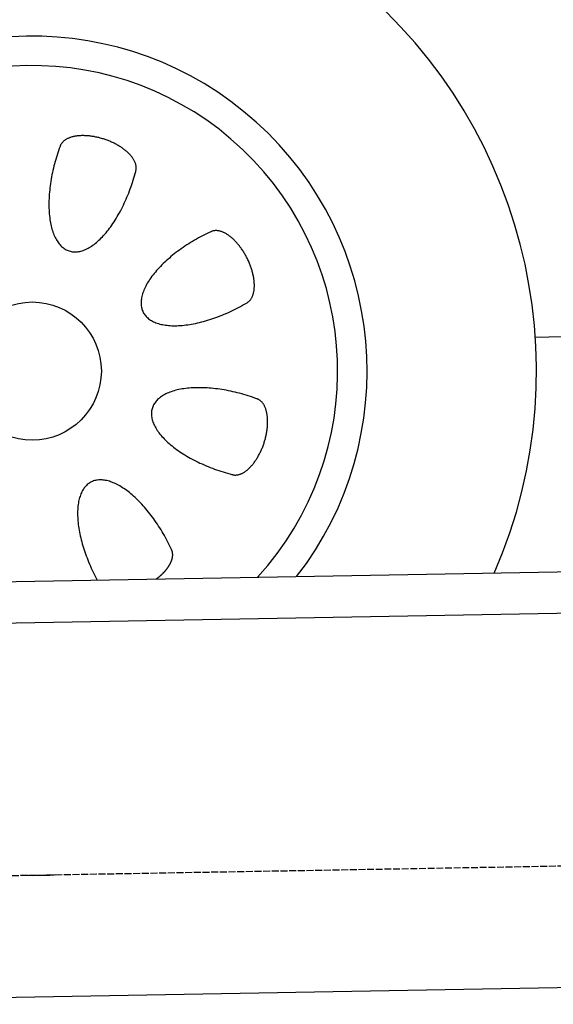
# Model space of a CAD drawing. Extents: x 1073 to 6773, y 5641 to 11966.
# Tile 4 of 58: x 2099 to 2484, y 7998 to 8709. Entities that reach past the tile are written whole.
import ezdxf

# ---------------------------------------------------------------- set-up
doc = ezdxf.new("R2010")
doc.units = 0
doc.linetypes.add('GEN3', pattern=[6.25, 5, -1.25])
doc.layers.get('0').update_dxf_attribs({"linetype": 'CONTINUOUS'})
doc.layers.add('3', color=6, linetype='GEN3')
doc.layers.add('CAR', color=10, linetype='CONTINUOUS')

msp = doc.modelspace()

# ---------------------------------------------------------------- linework, layer by layer
for p, q in [((1732.77, 8297.07), (4392.09, 8343.49)), ((4387.61, 8313.41), (1732.77, 8267.07)), ((4146.36, 8039.16), (1812.77, 7998.42))]:
    msp.add_line(p, q)
at = {"layer": '3'}
msp.add_line((1175.28, 8075.31), (6230.44, 8163.55), dxfattribs=at)
at = {"layer": 'CAR'}
msp.add_line((2471.5, 8479.61), (2570.23, 8482.43), dxfattribs=at)
for points in [[(2183.2, 8599.17, 0), (2183.31, 8599.52, 0), (2183.4, 8599.87, 0), (2183.47, 8600.23, 0), (2183.53, 8600.6, 0), (2183.57, 8600.97, 0), (2183.59, 8601.34, 0), (2183.6, 8601.72, 0), (2183.59, 8602.1, 0), (2183.56, 8602.49, 0), (2183.52, 8602.88, 0), (2183.46, 8603.27, 0), (2183.38, 8603.66, 0), (2183.29, 8604.06, 0), (2183.18, 8604.46, 0), (2183.05, 8604.87, 0), (2182.91, 8605.27, 0), (2182.75, 8605.68, 0), (2182.58, 8606.09, 0), (2182.39, 8606.49, 0), (2182.18, 8606.9, 0), (2181.96, 8607.32, 0), (2181.72, 8607.73, 0), (2181.46, 8608.14, 0), (2181.19, 8608.55, 0), (2180.91, 8608.96, 0), (2180.61, 8609.37, 0), (2180.3, 8609.78, 0), (2179.97, 8610.19, 0), (2179.62, 8610.6, 0), (2179.27, 8611.01, 0), (2178.89, 8611.41, 0), (2178.51, 8611.82, 0), (2178.11, 8612.22, 0), (2177.7, 8612.62, 0), (2177.27, 8613.01, 0), (2176.83, 8613.41, 0), (2176.38, 8613.8, 0), (2175.92, 8614.18, 0), (2175.44, 8614.56, 0), (2174.95, 8614.94, 0), (2174.45, 8615.32, 0), (2173.94, 8615.69, 0), (2173.42, 8616.06, 0), (2172.89, 8616.42, 0), (2172.35, 8616.77, 0), (2171.8, 8617.12, 0), (2171.23, 8617.47, 0), (2170.66, 8617.81, 0), (2170.08, 8618.14, 0), (2169.5, 8618.47, 0), (2168.9, 8618.8, 0), (2168.29, 8619.11, 0), (2167.68, 8619.42, 0), (2167.06, 8619.72, 0), (2166.44, 8620.02, 0), (2165.81, 8620.31, 0), (2165.17, 8620.59, 0), (2164.53, 8620.86, 0), (2163.88, 8621.13, 0), (2163.22, 8621.39, 0), (2162.57, 8621.64, 0), (2161.9, 8621.88, 0), (2161.24, 8622.11, 0), (2160.57, 8622.34, 0), (2159.9, 8622.55, 0), (2159.23, 8622.76, 0), (2158.55, 8622.96, 0), (2157.87, 8623.15, 0), (2157.19, 8623.33, 0), (2156.51, 8623.51, 0), (2155.83, 8623.67, 0), (2155.15, 8623.82, 0), (2154.47, 8623.97, 0), (2153.8, 8624.1, 0), (2153.12, 8624.23, 0), (2152.44, 8624.34, 0), (2151.77, 8624.45, 0), (2151.1, 8624.55, 0), (2150.43, 8624.63, 0), (2149.77, 8624.71, 0), (2149.11, 8624.78, 0), (2148.45, 8624.83, 0), (2147.8, 8624.88, 0), (2147.15, 8624.92, 0), (2146.51, 8624.94, 0), (2145.87, 8624.96, 0), (2145.24, 8624.96, 0), (2144.61, 8624.96, 0), (2144, 8624.95, 0), (2143.39, 8624.92, 0), (2142.78, 8624.89, 0), (2142.19, 8624.84, 0), (2141.6, 8624.79, 0), (2141.02, 8624.72, 0), (2140.46, 8624.65, 0), (2139.9, 8624.57, 0), (2139.35, 8624.47, 0), (2138.81, 8624.37, 0), (2138.28, 8624.25, 0), (2137.76, 8624.13, 0), (2137.25, 8624, 0), (2136.75, 8623.86, 0), (2136.27, 8623.7, 0), (2135.79, 8623.54, 0), (2135.33, 8623.37, 0), (2134.88, 8623.19, 0), (2134.44, 8623, 0), (2134.02, 8622.81, 0), (2133.61, 8622.6, 0), (2133.21, 8622.38, 0), (2132.83, 8622.16, 0), (2132.46, 8621.93, 0), (2132.11, 8621.69, 0), (2131.76, 8621.44, 0), (2131.44, 8621.18, 0), (2131.13, 8620.92, 0), (2130.83, 8620.65, 0), (2130.55, 8620.37, 0), (2130.28, 8620.08, 0), (2130.03, 8619.79, 0), (2129.79, 8619.48, 0), (2129.58, 8619.18, 0), (2129.37, 8618.86, 0), (2129.18, 8618.54, 0), (2129.01, 8618.21, 0), (2128.86, 8617.88, 0), (2128.72, 8617.54, 0), (2128.59, 8617.2, 0)], [(2128.59, 8617.2, 0), (2128.03, 8615.66, 0), (2127.49, 8614.11, 0), (2126.97, 8612.55, 0), (2126.46, 8610.98, 0), (2125.97, 8609.41, 0), (2125.51, 8607.83, 0), (2125.06, 8606.25, 0), (2124.63, 8604.66, 0), (2124.22, 8603.07, 0), (2123.84, 8601.48, 0), (2123.47, 8599.9, 0), (2123.12, 8598.31, 0), (2122.8, 8596.72, 0), (2122.5, 8595.14, 0), (2122.21, 8593.56, 0), (2121.95, 8591.99, 0), (2121.72, 8590.43, 0), (2121.5, 8588.87, 0), (2121.31, 8587.32, 0), (2121.14, 8585.78, 0), (2120.99, 8584.25, 0), (2120.86, 8582.74, 0), (2120.76, 8581.23, 0), (2120.68, 8579.74, 0), (2120.62, 8578.27, 0), (2120.59, 8576.81, 0), (2120.58, 8575.37, 0), (2120.59, 8573.95, 0), (2120.62, 8572.55, 0), (2120.68, 8571.16, 0), (2120.76, 8569.8, 0), (2120.86, 8568.46, 0), (2120.99, 8567.14, 0), (2121.14, 8565.85, 0), (2121.31, 8564.58, 0), (2121.5, 8563.33, 0), (2121.72, 8562.12, 0), (2121.95, 8560.93, 0), (2122.21, 8559.76, 0), (2122.5, 8558.63, 0), (2122.8, 8557.53, 0), (2123.12, 8556.45, 0), (2123.47, 8555.41, 0), (2123.84, 8554.4, 0), (2124.22, 8553.42, 0), (2124.63, 8552.48, 0), (2125.06, 8551.57, 0), (2125.51, 8550.69, 0), (2125.98, 8549.85, 0), (2126.46, 8549.05, 0), (2126.97, 8548.28, 0), (2127.49, 8547.55, 0), (2128.03, 8546.85, 0), (2128.59, 8546.2, 0), (2129.17, 8545.58, 0), (2129.77, 8545, 0), (2130.38, 8544.46, 0), (2131.01, 8543.95, 0), (2131.65, 8543.49, 0), (2132.31, 8543.07, 0), (2132.98, 8542.69, 0), (2133.67, 8542.35, 0), (2134.37, 8542.05, 0), (2135.08, 8541.79, 0), (2135.81, 8541.57, 0), (2136.55, 8541.4, 0), (2137.3, 8541.26, 0), (2138.07, 8541.17, 0), (2138.84, 8541.12, 0), (2139.63, 8541.11, 0), (2140.42, 8541.14, 0), (2141.23, 8541.21, 0), (2142.04, 8541.33, 0), (2142.86, 8541.49, 0), (2143.69, 8541.68, 0), (2144.52, 8541.92, 0), (2145.37, 8542.21, 0), (2146.21, 8542.53, 0), (2147.07, 8542.89, 0), (2147.92, 8543.29, 0), (2148.78, 8543.74, 0), (2149.65, 8544.22, 0), (2150.52, 8544.74, 0), (2151.39, 8545.31, 0), (2152.26, 8545.91, 0), (2153.13, 8546.55, 0), (2154.01, 8547.22, 0), (2154.88, 8547.94, 0), (2155.75, 8548.69, 0), (2156.62, 8549.48, 0), (2157.49, 8550.3, 0), (2158.36, 8551.16, 0), (2159.22, 8552.06, 0), (2160.08, 8552.99, 0), (2160.94, 8553.95, 0), (2161.79, 8554.95, 0), (2162.64, 8555.97, 0), (2163.48, 8557.03, 0), (2164.31, 8558.12, 0), (2165.13, 8559.24, 0), (2165.95, 8560.39, 0), (2166.76, 8561.57, 0), (2167.56, 8562.77, 0), (2168.35, 8564, 0), (2169.13, 8565.26, 0), (2169.9, 8566.54, 0), (2170.66, 8567.85, 0), (2171.41, 8569.18, 0), (2172.15, 8570.53, 0), (2172.87, 8571.91, 0), (2173.58, 8573.3, 0), (2174.27, 8574.72, 0), (2174.96, 8576.15, 0), (2175.62, 8577.6, 0), (2176.28, 8579.07, 0), (2176.91, 8580.55, 0), (2177.53, 8582.05, 0), (2178.14, 8583.56, 0), (2178.73, 8585.08, 0), (2179.3, 8586.61, 0), (2179.85, 8588.16, 0), (2180.39, 8589.71, 0), (2180.9, 8591.27, 0), (2181.4, 8592.84, 0), (2181.88, 8594.42, 0), (2182.34, 8596, 0), (2182.78, 8597.58, 0), (2183.2, 8599.17, 0)], [(2237.3, 8555.59, 0), (2235.82, 8554.9, 0), (2234.34, 8554.19, 0), (2232.87, 8553.46, 0), (2231.4, 8552.71, 0), (2229.95, 8551.94, 0), (2228.5, 8551.15, 0), (2227.06, 8550.35, 0), (2225.64, 8549.53, 0), (2224.23, 8548.7, 0), (2222.83, 8547.85, 0), (2221.45, 8546.98, 0), (2220.08, 8546.11, 0), (2218.73, 8545.21, 0), (2217.4, 8544.31, 0), (2216.08, 8543.39, 0), (2214.79, 8542.47, 0), (2213.51, 8541.53, 0), (2212.26, 8540.58, 0), (2211.03, 8539.62, 0), (2209.82, 8538.65, 0), (2208.63, 8537.68, 0), (2207.47, 8536.69, 0), (2206.33, 8535.7, 0), (2205.22, 8534.71, 0), (2204.14, 8533.71, 0), (2203.09, 8532.7, 0), (2202.06, 8531.69, 0), (2201.06, 8530.68, 0), (2200.09, 8529.66, 0), (2199.16, 8528.64, 0), (2198.25, 8527.62, 0), (2197.37, 8526.6, 0), (2196.53, 8525.58, 0), (2195.72, 8524.56, 0), (2194.94, 8523.54, 0), (2194.2, 8522.52, 0), (2193.49, 8521.51, 0), (2192.82, 8520.5, 0), (2192.18, 8519.49, 0), (2191.58, 8518.49, 0), (2191.01, 8517.5, 0), (2190.49, 8516.51, 0), (2189.99, 8515.53, 0), (2189.54, 8514.56, 0), (2189.12, 8513.59, 0), (2188.74, 8512.63, 0), (2188.4, 8511.69, 0), (2188.1, 8510.75, 0), (2187.83, 8509.83, 0), (2187.61, 8508.91, 0), (2187.42, 8508.01, 0), (2187.28, 8507.12, 0), (2187.17, 8506.25, 0), (2187.1, 8505.39, 0), (2187.07, 8504.54, 0), (2187.08, 8503.71, 0), (2187.13, 8502.9, 0), (2187.22, 8502.1, 0), (2187.35, 8501.32, 0), (2187.51, 8500.55, 0), (2187.72, 8499.81, 0), (2187.97, 8499.08, 0), (2188.25, 8498.37, 0), (2188.57, 8497.68, 0), (2188.93, 8497.02, 0), (2189.33, 8496.37, 0), (2189.77, 8495.74, 0), (2190.24, 8495.13, 0), (2190.75, 8494.55, 0), (2191.3, 8493.99, 0), (2191.89, 8493.45, 0), (2192.51, 8492.93, 0), (2193.16, 8492.44, 0), (2193.86, 8491.97, 0), (2194.58, 8491.53, 0), (2195.34, 8491.1, 0), (2196.14, 8490.71, 0), (2196.96, 8490.34, 0), (2197.82, 8489.99, 0), (2198.71, 8489.67, 0), (2199.64, 8489.37, 0), (2200.59, 8489.1, 0), (2201.57, 8488.86, 0), (2202.59, 8488.64, 0), (2203.63, 8488.45, 0), (2204.7, 8488.29, 0), (2205.8, 8488.15, 0), (2206.92, 8488.03, 0), (2208.07, 8487.95, 0), (2209.24, 8487.89, 0), (2210.44, 8487.86, 0), (2211.66, 8487.85, 0), (2212.9, 8487.88, 0), (2214.17, 8487.92, 0), (2215.45, 8488, 0), (2216.76, 8488.1, 0), (2218.08, 8488.23, 0), (2219.43, 8488.39, 0), (2220.79, 8488.57, 0), (2222.16, 8488.78, 0), (2223.55, 8489.01, 0), (2224.96, 8489.27, 0), (2226.37, 8489.56, 0), (2227.8, 8489.87, 0), (2229.25, 8490.21, 0), (2230.7, 8490.57, 0), (2232.16, 8490.96, 0), (2233.63, 8491.37, 0), (2235.1, 8491.8, 0), (2236.59, 8492.26, 0), (2238.08, 8492.75, 0), (2239.57, 8493.26, 0), (2241.06, 8493.79, 0), (2242.56, 8494.34, 0), (2244.06, 8494.92, 0), (2245.56, 8495.51, 0), (2247.05, 8496.13, 0), (2248.55, 8496.77, 0), (2250.04, 8497.43, 0), (2251.53, 8498.12, 0), (2253.01, 8498.82, 0), (2254.49, 8499.54, 0), (2255.96, 8500.28, 0), (2257.42, 8501.03, 0), (2258.88, 8501.81, 0), (2260.32, 8502.6, 0), (2261.75, 8503.41, 0), (2263.17, 8504.23, 0)], [(2263.17, 8504.23, 0), (2263.49, 8504.41, 0), (2263.81, 8504.59, 0), (2264.11, 8504.8, 0), (2264.41, 8505.01, 0), (2264.7, 8505.25, 0), (2264.98, 8505.5, 0), (2265.25, 8505.76, 0), (2265.52, 8506.04, 0), (2265.77, 8506.33, 0), (2266.02, 8506.63, 0), (2266.25, 8506.95, 0), (2266.48, 8507.29, 0), (2266.69, 8507.63, 0), (2266.9, 8507.99, 0), (2267.09, 8508.37, 0), (2267.28, 8508.75, 0), (2267.45, 8509.15, 0), (2267.62, 8509.57, 0), (2267.77, 8509.99, 0), (2267.92, 8510.43, 0), (2268.05, 8510.87, 0), (2268.17, 8511.33, 0), (2268.28, 8511.8, 0), (2268.39, 8512.29, 0), (2268.48, 8512.78, 0), (2268.55, 8513.28, 0), (2268.62, 8513.79, 0), (2268.68, 8514.32, 0), (2268.72, 8514.85, 0), (2268.76, 8515.39, 0), (2268.78, 8515.94, 0), (2268.8, 8516.5, 0), (2268.8, 8517.06, 0), (2268.79, 8517.64, 0), (2268.76, 8518.22, 0), (2268.73, 8518.81, 0), (2268.69, 8519.4, 0), (2268.63, 8520, 0), (2268.57, 8520.61, 0), (2268.49, 8521.22, 0), (2268.4, 8521.84, 0), (2268.3, 8522.46, 0), (2268.19, 8523.09, 0), (2268.07, 8523.72, 0), (2267.94, 8524.36, 0), (2267.8, 8525, 0), (2267.65, 8525.64, 0), (2267.49, 8526.28, 0), (2267.31, 8526.93, 0), (2267.13, 8527.58, 0), (2266.93, 8528.22, 0), (2266.73, 8528.88, 0), (2266.52, 8529.53, 0), (2266.29, 8530.18, 0), (2266.06, 8530.83, 0), (2265.82, 8531.48, 0), (2265.57, 8532.13, 0), (2265.3, 8532.78, 0), (2265.03, 8533.42, 0), (2264.75, 8534.07, 0), (2264.47, 8534.71, 0), (2264.17, 8535.35, 0), (2263.86, 8535.99, 0), (2263.55, 8536.62, 0), (2263.23, 8537.25, 0), (2262.9, 8537.87, 0), (2262.56, 8538.49, 0), (2262.22, 8539.1, 0), (2261.87, 8539.71, 0), (2261.51, 8540.31, 0), (2261.14, 8540.91, 0), (2260.77, 8541.5, 0), (2260.39, 8542.08, 0), (2260.01, 8542.66, 0), (2259.62, 8543.23, 0), (2259.22, 8543.78, 0), (2258.82, 8544.34, 0), (2258.42, 8544.88, 0), (2258, 8545.41, 0), (2257.59, 8545.94, 0), (2257.17, 8546.45, 0), (2256.74, 8546.95, 0), (2256.31, 8547.45, 0), (2255.88, 8547.93, 0), (2255.45, 8548.41, 0), (2255.01, 8548.87, 0), (2254.57, 8549.32, 0), (2254.12, 8549.76, 0), (2253.68, 8550.18, 0), (2253.23, 8550.6, 0), (2252.78, 8551, 0), (2252.32, 8551.39, 0), (2251.87, 8551.76, 0), (2251.42, 8552.13, 0), (2250.96, 8552.48, 0), (2250.51, 8552.81, 0), (2250.05, 8553.14, 0), (2249.6, 8553.44, 0), (2249.14, 8553.74, 0), (2248.69, 8554.02, 0), (2248.23, 8554.28, 0), (2247.78, 8554.53, 0), (2247.33, 8554.77, 0), (2246.88, 8554.99, 0), (2246.43, 8555.2, 0), (2245.99, 8555.39, 0), (2245.55, 8555.56, 0), (2245.11, 8555.72, 0), (2244.67, 8555.87, 0), (2244.24, 8556, 0), (2243.81, 8556.11, 0), (2243.38, 8556.21, 0), (2242.96, 8556.29, 0), (2242.55, 8556.35, 0), (2242.13, 8556.4, 0), (2241.73, 8556.43, 0), (2241.32, 8556.45, 0), (2240.93, 8556.45, 0), (2240.54, 8556.44, 0), (2240.15, 8556.41, 0), (2239.77, 8556.36, 0), (2239.4, 8556.3, 0), (2239.03, 8556.22, 0), (2238.67, 8556.13, 0), (2238.32, 8556.02, 0), (2237.97, 8555.89, 0), (2237.64, 8555.75, 0), (2237.3, 8555.59, 0)], [(2270.61, 8435.17, 0), (2269.07, 8435.73, 0), (2267.52, 8436.27, 0), (2265.97, 8436.79, 0), (2264.4, 8437.3, 0), (2262.83, 8437.78, 0), (2261.25, 8438.25, 0), (2259.67, 8438.7, 0), (2258.08, 8439.13, 0), (2256.49, 8439.54, 0), (2254.9, 8439.92, 0), (2253.31, 8440.29, 0), (2251.73, 8440.64, 0), (2250.14, 8440.96, 0), (2248.56, 8441.26, 0), (2246.98, 8441.55, 0), (2245.41, 8441.8, 0), (2243.84, 8442.04, 0), (2242.29, 8442.26, 0), (2240.74, 8442.45, 0), (2239.2, 8442.62, 0), (2237.67, 8442.77, 0), (2236.15, 8442.9, 0), (2234.65, 8443, 0), (2233.16, 8443.08, 0), (2231.69, 8443.14, 0), (2230.23, 8443.17, 0), (2228.79, 8443.18, 0), (2227.37, 8443.17, 0), (2225.96, 8443.14, 0), (2224.58, 8443.08, 0), (2223.22, 8443, 0), (2221.88, 8442.9, 0), (2220.56, 8442.77, 0), (2219.27, 8442.62, 0), (2218, 8442.45, 0), (2216.75, 8442.26, 0), (2215.53, 8442.04, 0), (2214.34, 8441.8, 0), (2213.18, 8441.54, 0), (2212.05, 8441.26, 0), (2210.95, 8440.96, 0), (2209.87, 8440.63, 0), (2208.83, 8440.29, 0), (2207.82, 8439.92, 0), (2206.84, 8439.53, 0), (2205.9, 8439.13, 0), (2204.99, 8438.7, 0), (2204.11, 8438.25, 0), (2203.27, 8437.78, 0), (2202.47, 8437.3, 0), (2201.7, 8436.79, 0), (2200.97, 8436.27, 0), (2200.27, 8435.72, 0), (2199.61, 8435.16, 0), (2198.99, 8434.59, 0), (2198.41, 8433.99, 0), (2197.87, 8433.38, 0), (2197.37, 8432.75, 0), (2196.91, 8432.11, 0), (2196.49, 8431.45, 0), (2196.11, 8430.78, 0), (2195.77, 8430.09, 0), (2195.47, 8429.39, 0), (2195.21, 8428.67, 0), (2194.99, 8427.95, 0), (2194.81, 8427.21, 0), (2194.68, 8426.45, 0), (2194.59, 8425.69, 0), (2194.53, 8424.92, 0), (2194.53, 8424.13, 0), (2194.56, 8423.34, 0), (2194.63, 8422.53, 0), (2194.75, 8421.72, 0), (2194.9, 8420.9, 0), (2195.1, 8420.07, 0), (2195.34, 8419.24, 0), (2195.62, 8418.39, 0), (2195.95, 8417.55, 0), (2196.31, 8416.69, 0), (2196.71, 8415.84, 0), (2197.16, 8414.97, 0), (2197.64, 8414.11, 0), (2198.16, 8413.24, 0), (2198.72, 8412.37, 0), (2199.33, 8411.5, 0), (2199.96, 8410.63, 0), (2200.64, 8409.75, 0), (2201.36, 8408.88, 0), (2202.11, 8408.01, 0), (2202.9, 8407.13, 0), (2203.72, 8406.27, 0), (2204.58, 8405.4, 0), (2205.48, 8404.53, 0), (2206.41, 8403.67, 0), (2207.37, 8402.82, 0), (2208.36, 8401.97, 0), (2209.39, 8401.12, 0), (2210.45, 8400.28, 0), (2211.54, 8399.45, 0), (2212.66, 8398.63, 0), (2213.81, 8397.81, 0), (2214.99, 8397, 0), (2216.19, 8396.2, 0), (2217.42, 8395.41, 0), (2218.68, 8394.63, 0), (2219.96, 8393.86, 0), (2221.27, 8393.1, 0), (2222.6, 8392.35, 0), (2223.95, 8391.61, 0), (2225.33, 8390.89, 0), (2226.72, 8390.18, 0), (2228.14, 8389.49, 0), (2229.57, 8388.8, 0), (2231.02, 8388.14, 0), (2232.48, 8387.48, 0), (2233.97, 8386.85, 0), (2235.46, 8386.23, 0), (2236.97, 8385.62, 0), (2238.5, 8385.03, 0), (2240.03, 8384.46, 0), (2241.58, 8383.91, 0), (2243.13, 8383.37, 0), (2244.69, 8382.86, 0), (2246.26, 8382.36, 0), (2247.84, 8381.88, 0), (2249.42, 8381.42, 0), (2251, 8380.98, 0), (2252.59, 8380.56, 0)], [(2252.59, 8380.56, 0), (2252.94, 8380.45, 0), (2253.29, 8380.36, 0), (2253.65, 8380.29, 0), (2254.02, 8380.23, 0), (2254.39, 8380.19, 0), (2254.76, 8380.17, 0), (2255.14, 8380.16, 0), (2255.52, 8380.17, 0), (2255.91, 8380.2, 0), (2256.3, 8380.24, 0), (2256.69, 8380.3, 0), (2257.08, 8380.38, 0), (2257.48, 8380.47, 0), (2257.88, 8380.58, 0), (2258.28, 8380.71, 0), (2258.69, 8380.85, 0), (2259.1, 8381.01, 0), (2259.5, 8381.18, 0), (2259.91, 8381.37, 0), (2260.32, 8381.58, 0), (2260.73, 8381.8, 0), (2261.15, 8382.04, 0), (2261.56, 8382.29, 0), (2261.97, 8382.56, 0), (2262.38, 8382.85, 0), (2262.79, 8383.15, 0), (2263.2, 8383.46, 0), (2263.61, 8383.79, 0), (2264.02, 8384.14, 0), (2264.43, 8384.49, 0), (2264.83, 8384.87, 0), (2265.24, 8385.25, 0), (2265.64, 8385.65, 0), (2266.04, 8386.06, 0), (2266.43, 8386.49, 0), (2266.82, 8386.93, 0), (2267.21, 8387.38, 0), (2267.6, 8387.84, 0), (2267.98, 8388.32, 0), (2268.36, 8388.81, 0), (2268.74, 8389.31, 0), (2269.11, 8389.82, 0), (2269.47, 8390.34, 0), (2269.83, 8390.87, 0), (2270.19, 8391.41, 0), (2270.54, 8391.96, 0), (2270.89, 8392.52, 0), (2271.23, 8393.1, 0), (2271.56, 8393.68, 0), (2271.89, 8394.26, 0), (2272.21, 8394.86, 0), (2272.53, 8395.46, 0), (2272.84, 8396.08, 0), (2273.14, 8396.69, 0), (2273.44, 8397.32, 0), (2273.73, 8397.95, 0), (2274.01, 8398.59, 0), (2274.28, 8399.23, 0), (2274.55, 8399.88, 0), (2274.8, 8400.53, 0), (2275.05, 8401.19, 0), (2275.3, 8401.85, 0), (2275.53, 8402.52, 0), (2275.76, 8403.19, 0), (2275.97, 8403.86, 0), (2276.18, 8404.53, 0), (2276.38, 8405.21, 0), (2276.57, 8405.89, 0), (2276.75, 8406.57, 0), (2276.93, 8407.25, 0), (2277.09, 8407.92, 0), (2277.24, 8408.6, 0), (2277.39, 8409.28, 0), (2277.52, 8409.96, 0), (2277.65, 8410.64, 0), (2277.76, 8411.32, 0), (2277.87, 8411.99, 0), (2277.97, 8412.66, 0), (2278.05, 8413.33, 0), (2278.13, 8413.99, 0), (2278.19, 8414.65, 0), (2278.25, 8415.31, 0), (2278.3, 8415.96, 0), (2278.33, 8416.61, 0), (2278.36, 8417.25, 0), (2278.38, 8417.89, 0), (2278.38, 8418.52, 0), (2278.38, 8419.14, 0), (2278.36, 8419.76, 0), (2278.34, 8420.37, 0), (2278.31, 8420.98, 0), (2278.26, 8421.57, 0), (2278.21, 8422.16, 0), (2278.14, 8422.73, 0), (2278.07, 8423.3, 0), (2277.98, 8423.86, 0), (2277.89, 8424.41, 0), (2277.79, 8424.95, 0), (2277.67, 8425.48, 0), (2277.55, 8426, 0), (2277.42, 8426.51, 0), (2277.27, 8427.01, 0), (2277.12, 8427.49, 0), (2276.96, 8427.97, 0), (2276.79, 8428.43, 0), (2276.61, 8428.88, 0), (2276.42, 8429.31, 0), (2276.22, 8429.74, 0), (2276.02, 8430.15, 0), (2275.8, 8430.55, 0), (2275.58, 8430.93, 0), (2275.35, 8431.3, 0), (2275.11, 8431.65, 0), (2274.86, 8431.99, 0), (2274.6, 8432.32, 0), (2274.34, 8432.63, 0), (2274.06, 8432.93, 0), (2273.78, 8433.21, 0), (2273.5, 8433.48, 0), (2273.2, 8433.73, 0), (2272.9, 8433.96, 0), (2272.59, 8434.18, 0), (2272.28, 8434.39, 0), (2271.96, 8434.58, 0), (2271.63, 8434.75, 0), (2271.3, 8434.9, 0), (2270.96, 8435.04, 0), (2270.61, 8435.17, 0)], [(2209.01, 8326.45, 0), (2208.33, 8327.91, 0), (2207.64, 8329.36, 0), (2206.92, 8330.8, 0), (2206.19, 8332.23, 0), (2205.44, 8333.66, 0), (2204.67, 8335.08, 0), (2203.89, 8336.48, 0), (2203.09, 8337.88, 0), (2202.28, 8339.26, 0), (2201.45, 8340.64, 0), (2200.6, 8341.99, 0), (2199.75, 8343.33, 0), (2198.88, 8344.66, 0), (2198, 8345.97, 0), (2197.1, 8347.26, 0), (2196.2, 8348.54, 0), (2195.28, 8349.79, 0), (2194.36, 8351.03, 0), (2193.42, 8352.24, 0), (2192.48, 8353.44, 0), (2191.53, 8354.61, 0), (2190.57, 8355.75, 0), (2189.6, 8356.88, 0), (2188.63, 8357.98, 0), (2187.65, 8359.05, 0), (2186.67, 8360.1, 0), (2185.68, 8361.12, 0), (2184.69, 8362.11, 0), (2183.7, 8363.08, 0), (2182.7, 8364.01, 0), (2181.7, 8364.92, 0), (2180.71, 8365.8, 0), (2179.71, 8366.64, 0), (2178.71, 8367.46, 0), (2177.71, 8368.24, 0), (2176.71, 8369, 0), (2175.72, 8369.71, 0), (2174.73, 8370.4, 0), (2173.74, 8371.05, 0), (2172.76, 8371.67, 0), (2171.78, 8372.26, 0), (2170.8, 8372.81, 0), (2169.84, 8373.32, 0), (2168.88, 8373.8, 0), (2167.93, 8374.24, 0), (2166.98, 8374.65, 0), (2166.04, 8375.02, 0), (2165.12, 8375.35, 0), (2164.2, 8375.65, 0), (2163.3, 8375.91, 0), (2162.4, 8376.13, 0), (2161.52, 8376.32, 0), (2160.65, 8376.47, 0), (2159.79, 8376.58, 0), (2158.94, 8376.65, 0), (2158.11, 8376.69, 0), (2157.3, 8376.68, 0), (2156.5, 8376.64, 0), (2155.71, 8376.57, 0), (2154.94, 8376.45, 0), (2154.19, 8376.3, 0), (2153.45, 8376.11, 0), (2152.74, 8375.88, 0), (2152.04, 8375.61, 0), (2151.36, 8375.31, 0), (2150.69, 8374.97, 0), (2150.05, 8374.6, 0), (2149.43, 8374.18, 0), (2148.83, 8373.74, 0), (2148.24, 8373.25, 0), (2147.68, 8372.73, 0), (2147.14, 8372.18, 0), (2146.63, 8371.59, 0), (2146.13, 8370.97, 0), (2145.66, 8370.31, 0), (2145.21, 8369.62, 0), (2144.78, 8368.9, 0), (2144.38, 8368.14, 0), (2144, 8367.35, 0), (2143.64, 8366.53, 0), (2143.31, 8365.68, 0), (2143.01, 8364.8, 0), (2142.72, 8363.89, 0), (2142.46, 8362.95, 0), (2142.23, 8361.98, 0), (2142.02, 8360.98, 0), (2141.84, 8359.96, 0), (2141.68, 8358.9, 0), (2141.55, 8357.83, 0), (2141.44, 8356.72, 0), (2141.36, 8355.6, 0), (2141.31, 8354.45, 0), (2141.28, 8353.27, 0), (2141.27, 8352.08, 0), (2141.29, 8350.86, 0), (2141.34, 8349.62, 0), (2141.41, 8348.36, 0), (2141.51, 8347.09, 0), (2141.64, 8345.79, 0), (2141.79, 8344.48, 0), (2141.96, 8343.15, 0), (2142.16, 8341.81, 0), (2142.39, 8340.45, 0), (2142.64, 8339.08, 0), (2142.91, 8337.69, 0), (2143.21, 8336.29, 0), (2143.53, 8334.89, 0), (2143.88, 8333.47, 0), (2144.25, 8332.04, 0), (2144.65, 8330.6, 0), (2145.07, 8329.16, 0), (2145.51, 8327.71, 0), (2145.98, 8326.26, 0), (2146.47, 8324.8, 0), (2146.98, 8323.33, 0), (2147.51, 8321.87, 0), (2148.06, 8320.4, 0), (2148.64, 8318.94, 0), (2149.23, 8317.47, 0), (2149.85, 8316, 0), (2150.48, 8314.54, 0), (2151.14, 8313.08, 0), (2151.82, 8311.63, 0), (2152.51, 8310.18, 0), (2153.22, 8308.73, 0), (2153.95, 8307.3, 0), (2154.7, 8305.87, 0), (2155.46, 8304.45, 0)], [(2198.1, 8305.19, 0), (2198.31, 8305.36, 0), (2198.52, 8305.52, 0), (2198.73, 8305.68, 0), (2198.94, 8305.84, 0), (2199.15, 8306.01, 0), (2199.35, 8306.17, 0), (2199.56, 8306.33, 0), (2199.76, 8306.5, 0), (2199.96, 8306.67, 0), (2200.16, 8306.83, 0), (2200.36, 8307, 0), (2200.55, 8307.17, 0), (2200.75, 8307.34, 0), (2200.94, 8307.51, 0), (2201.13, 8307.68, 0), (2201.32, 8307.85, 0), (2201.51, 8308.02, 0), (2201.69, 8308.19, 0), (2201.88, 8308.36, 0), (2202.06, 8308.53, 0), (2202.24, 8308.71, 0), (2202.42, 8308.88, 0), (2202.6, 8309.05, 0), (2202.77, 8309.23, 0), (2202.94, 8309.4, 0), (2203.12, 8309.58, 0), (2203.29, 8309.75, 0), (2203.45, 8309.93, 0), (2203.62, 8310.1, 0), (2203.78, 8310.28, 0), (2203.95, 8310.46, 0), (2204.11, 8310.63, 0), (2204.27, 8310.81, 0), (2204.42, 8310.99, 0), (2204.58, 8311.17, 0), (2204.73, 8311.34, 0), (2204.88, 8311.52, 0), (2205.03, 8311.7, 0), (2205.18, 8311.88, 0), (2205.32, 8312.06, 0), (2205.46, 8312.24, 0), (2205.6, 8312.42, 0), (2205.74, 8312.59, 0), (2205.88, 8312.77, 0), (2206.01, 8312.95, 0), (2206.14, 8313.13, 0), (2206.27, 8313.31, 0), (2206.4, 8313.49, 0), (2206.53, 8313.67, 0), (2206.65, 8313.85, 0), (2206.77, 8314.03, 0), (2206.89, 8314.21, 0), (2207.01, 8314.39, 0), (2207.12, 8314.57, 0), (2207.24, 8314.74, 0), (2207.35, 8314.92, 0), (2207.45, 8315.1, 0), (2207.56, 8315.28, 0), (2207.66, 8315.46, 0), (2207.76, 8315.64, 0), (2207.86, 8315.81, 0), (2207.96, 8315.99, 0), (2208.05, 8316.17, 0), (2208.15, 8316.35, 0), (2208.24, 8316.52, 0), (2208.32, 8316.7, 0), (2208.41, 8316.88, 0), (2208.49, 8317.05, 0), (2208.57, 8317.23, 0), (2208.65, 8317.4, 0), (2208.73, 8317.58, 0), (2208.8, 8317.75, 0), (2208.87, 8317.93, 0), (2208.94, 8318.1, 0), (2209.01, 8318.28, 0), (2209.07, 8318.45, 0), (2209.13, 8318.62, 0), (2209.19, 8318.79, 0), (2209.25, 8318.97, 0), (2209.3, 8319.14, 0), (2209.35, 8319.31, 0), (2209.4, 8319.48, 0), (2209.45, 8319.65, 0), (2209.49, 8319.82, 0), (2209.53, 8319.98, 0), (2209.57, 8320.15, 0), (2209.61, 8320.32, 0), (2209.65, 8320.49, 0), (2209.68, 8320.65, 0), (2209.71, 8320.82, 0), (2209.74, 8320.98, 0), (2209.76, 8321.14, 0), (2209.78, 8321.31, 0), (2209.8, 8321.47, 0), (2209.82, 8321.63, 0), (2209.84, 8321.79, 0), (2209.85, 8321.95, 0), (2209.86, 8322.11, 0), (2209.87, 8322.27, 0), (2209.87, 8322.43, 0), (2209.87, 8322.58, 0), (2209.87, 8322.74, 0), (2209.87, 8322.9, 0), (2209.87, 8323.05, 0), (2209.86, 8323.2, 0), (2209.85, 8323.36, 0), (2209.84, 8323.51, 0), (2209.82, 8323.66, 0), (2209.8, 8323.81, 0), (2209.79, 8323.96, 0), (2209.76, 8324.1, 0), (2209.74, 8324.25, 0), (2209.71, 8324.4, 0), (2209.68, 8324.54, 0), (2209.65, 8324.69, 0), (2209.62, 8324.83, 0), (2209.58, 8324.97, 0), (2209.54, 8325.11, 0), (2209.5, 8325.25, 0), (2209.45, 8325.39, 0), (2209.41, 8325.53, 0), (2209.36, 8325.66, 0), (2209.31, 8325.8, 0), (2209.25, 8325.93, 0), (2209.2, 8326.06, 0), (2209.14, 8326.19, 0), (2209.08, 8326.33, 0), (2209.01, 8326.45, 0)]]:
    msp.add_polyline3d(points, dxfattribs=at)
msp.add_circle((2108.59, 8455.17), 49.81, dxfattribs=at)
for radius, start, end in [(503.48, 358.77103, 138.2824), (462.44, 358.57632, 144.35738), (363.73, 336.38258, 205.61742), (241.52, 322.14515, 219.85485), (220.3, 317.54576, 224.45424), (363.73, 269.02415, 272.97585)]:
    msp.add_arc((2108.59, 8455.17), radius, start, end, dxfattribs=at)

doc.saveas('drawing.dxf')
